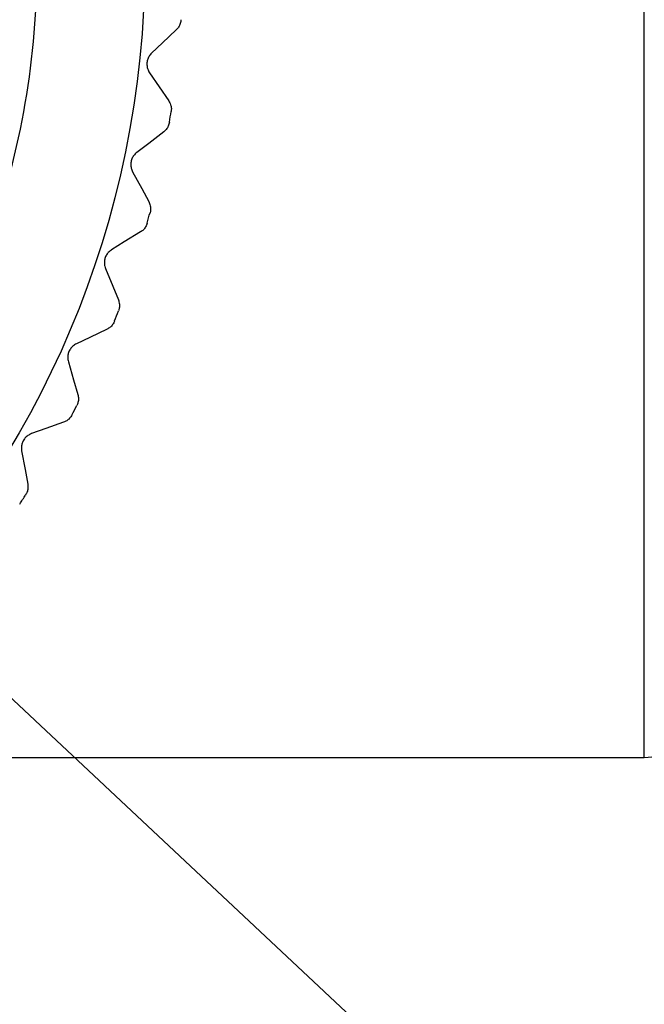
# Model space of a CAD drawing. Header units: millimetres. Extents: x 6 to 273, y 6 to 210.
# Tile 57 of 75: x 57 to 65, y 36 to 49. Entities that reach past the tile are written whole.
import ezdxf

# ---------------------------------------------------------------- set-up
doc = ezdxf.new("R2010")
doc.units = ezdxf.units.MM
doc.linetypes.add('SLD-Solid', pattern=[0])
doc.layers.add('DIMENSIONS', color=140, linetype='SLD-Solid', lineweight=25)
doc.styles.add('SLDTEXTSTYLE0', font='TXT', dxfattribs={"width": 0.7})
doc.dimstyles.new('SLDDIMSTYLE0', dxfattribs={"dimtxt": 2.158008, "dimasz": 3.302, "dimexe": 0, "dimexo": 0.0625, "dimgap": 0.539502, "dimtad": 0, "dimtih": 1, "dimtoh": 1, "dimdec": 1, "dimrnd": 1e-09, "dimzin": 12, "dimdsep": 46, "dimtxsty": 'SLDTEXTSTYLE0', "dimsah": 1, "dimcen": 0, "dimadec": 0, "dimazin": 3, "dimtfac": 1, "dimtdec": 1, "dimtofl": 0, "dimtmove": 0, "dimatfit": 3, "dimfxl": 0, "dimfrac": 2, "dimtolj": 1, "dimtzin": 12, "dimarcsym": 0})

# ---------------------------------------------------------------- blocks, each defined once
blk = doc.blocks.new('_D_2')
at = {"layer": 'DIMENSIONS'}
for p, q in [((50.11, 46.468), (65.207, 32.325)), ((65.207, 32.325), (71.557, 32.325))]:
    blk.add_line(p, q, dxfattribs=at)
blk.add_solid([(50.11, 46.468), (52.172, 43.84), (52.867, 44.581)], dxfattribs=at)
at = {"layer": 'DIMENSIONS', "insert": (71.557, 33.339), "char_height": 2.117, "attachment_point": 1, "style": 'SLDTEXTSTYLE0'}
blk.add_mtext('3', dxfattribs=at)

msp = doc.modelspace()

# ---------------------------------------------------------------- linework, layer by layer
for p, q in [((65.127, 39.439), (65.127, 49.939)), ((58.604, 48.463), (58.856, 48.094)), ((53.706, 39.439), (65.127, 39.439))]:
    msp.add_line(p, q)
at = {"flags": 128}
for points in [[(58.956, 49.029), (58.774, 48.857), (58.631, 48.721)], [(58.79, 47.684), (58.592, 47.532), (58.435, 47.412)], [(58.38, 47.158), (58.5, 46.937), (58.593, 46.764)], [(58.485, 46.364), (58.271, 46.233), (58.103, 46.13)], [(58.022, 45.884), (58.118, 45.651), (58.192, 45.47)], [(58.043, 45.083), (57.817, 44.975), (57.639, 44.89)], [(57.533, 44.654), (57.603, 44.413), (57.659, 44.224)], [(57.469, 43.855), (57.234, 43.772), (57.047, 43.706)], [(56.917, 43.481), (56.962, 43.234), (56.998, 43.041)]]:
    msp.add_lwpolyline(points, dxfattribs=at)
msp.add_circle((46.041, 49.939), 12.5)
for centre, radius, start, end in [((46.04, 49.939), 13.001, 350.5752, 351.2017), ((45.957, 49.961), 13.087, 344.5779, 345.2002), ((46.008, 49.952), 13.035, 338.5758, 339.2006), ((46.059, 49.93), 12.98, 332.5742, 333.2017), ((46.096, 49.903), 12.935, 326.5735, 327.2032), ((65.127, 40.439), 1, 270.0001, 314.9999)]:
    msp.add_arc(centre, radius, start, end)
for points, knots in [([(55.133, 43.653), (55.234, 43.783), (55.717, 44.405), (56.32, 45.698), (56.907, 47.475), (57.158, 49.339), (57.106, 51.215), (56.73, 53.056), (56.058, 54.809), (55.094, 56.421), (53.879, 57.852), (52.435, 59.054), (50.814, 60.002), (49.055, 60.658), (47.211, 61.015), (45.333, 61.05), (43.475, 60.777), (41.692, 60.188), (40.03, 59.314), (38.541, 58.169), (37.255, 56.78), (36.198, 55.18), (35.737, 53.983), (35.507, 53.385)], [0, 0, 0, 0, 0.012978, 0.062196, 0.111414, 0.160633, 0.209851, 0.259069, 0.308287, 0.357506, 0.406724, 0.455942, 0.50516, 0.554379, 0.603597, 0.652815, 0.702033, 0.751252, 0.80047, 0.849688, 0.898907, 0.949453, 1, 1, 1, 1]), ([(59.018, 49.162), (59.016, 49.145), (59.011, 49.111), (58.989, 49.065), (58.967, 49.041), (58.956, 49.029)], [0, 0, 0, 0, 0.352991, 0.684743, 1, 1, 1, 1]), ([(58.631, 48.721), (58.619, 48.707), (58.595, 48.681), (58.574, 48.631), (58.567, 48.581), (58.572, 48.532), (58.585, 48.493), (58.598, 48.472), (58.604, 48.463)], [0, 0, 0, 0, 0.197312, 0.377307, 0.56599, 0.731333, 0.895377, 1, 1, 1, 1]), ([(58.856, 48.094), (58.865, 48.077), (58.883, 48.045), (58.893, 47.995), (58.89, 47.964), (58.888, 47.95)], [0, 0, 0, 0, 0.383652, 0.729184, 1, 1, 1, 1]), ([(58.866, 47.81), (58.862, 47.793), (58.853, 47.759), (58.826, 47.716), (58.802, 47.694), (58.79, 47.684)], [0, 0, 0, 0, 0.352996, 0.684738, 1, 1, 1, 1]), ([(58.435, 47.412), (58.421, 47.399), (58.395, 47.376), (58.369, 47.328), (58.356, 47.279), (58.356, 47.23), (58.365, 47.19), (58.376, 47.167), (58.38, 47.158)], [0, 0, 0, 0, 0.197316, 0.377308, 0.56599, 0.731331, 0.895371, 1, 1, 1, 1]), ([(58.593, 46.764), (58.601, 46.747), (58.615, 46.713), (58.619, 46.662), (58.613, 46.632), (58.61, 46.618)], [0, 0, 0, 0, 0.383656, 0.729186, 1, 1, 1, 1]), ([(58.573, 46.481), (58.567, 46.464), (58.555, 46.432), (58.524, 46.392), (58.498, 46.373), (58.485, 46.364)], [0, 0, 0, 0, 0.352989, 0.684737, 1, 1, 1, 1]), ([(58.103, 46.13), (58.088, 46.119), (58.059, 46.098), (58.028, 46.054), (58.011, 46.006), (58.006, 45.958), (58.01, 45.917), (58.019, 45.893), (58.022, 45.884)], [0, 0, 0, 0, 0.1973114, 0.3773092, 0.5659901, 0.7313323, 0.8953738, 1, 1, 1, 1]), ([(58.192, 45.47), (58.198, 45.451), (58.209, 45.416), (58.207, 45.365), (58.198, 45.336), (58.194, 45.323)], [0, 0, 0, 0, 0.383652, 0.729183, 1, 1, 1, 1]), ([(58.143, 45.19), (58.135, 45.174), (58.12, 45.143), (58.085, 45.106), (58.057, 45.09), (58.043, 45.083)], [0, 0, 0, 0, 0.3529875, 0.6847442, 1, 1, 1, 1]), ([(57.639, 44.89), (57.623, 44.881), (57.592, 44.863), (57.557, 44.822), (57.534, 44.777), (57.524, 44.729), (57.524, 44.688), (57.53, 44.663), (57.533, 44.654)], [0, 0, 0, 0, 0.19731, 0.377308, 0.565987, 0.731331, 0.895371, 1, 1, 1, 1]), ([(57.659, 44.224), (57.662, 44.205), (57.67, 44.169), (57.663, 44.119), (57.651, 44.09), (57.645, 44.078)], [0, 0, 0, 0, 0.383651, 0.729183, 1, 1, 1, 1]), ([(57.58, 43.951), (57.571, 43.936), (57.553, 43.907), (57.514, 43.874), (57.484, 43.861), (57.469, 43.855)], [0, 0, 0, 0, 0.352996, 0.684756, 1, 1, 1, 1]), ([(57.047, 43.706), (57.03, 43.698), (56.998, 43.684), (56.959, 43.647), (56.931, 43.604), (56.916, 43.557), (56.912, 43.516), (56.916, 43.491), (56.917, 43.481)], [0, 0, 0, 0, 0.197311, 0.377306, 0.565988, 0.731331, 0.895372, 1, 1, 1, 1]), ([(56.998, 43.041), (56.999, 43.022), (57.003, 42.985), (56.991, 42.936), (56.976, 42.909), (56.969, 42.897)], [0, 0, 0, 0, 0.383651, 0.729185, 1, 1, 1, 1])]:
    msp.add_open_spline(points, degree=3, knots=knots)

# ---------------------------------------------------------------- dimensions: what is measured, and where the dimension line sits
at = {"layer": 'DIMENSIONS'}
dim = msp.add_diameter_dim_2p(p1=(48.933, 47.57), p2=(50.11, 46.468), text='3', dimstyle='SLDDIMSTYLE0', override={"dimpost": '<>'}, dxfattribs=at)
dim.commit()
dim.dimension.update_dxf_attribs({"geometry": '_D_2', "text_midpoint": (72.454, 32.325), "dimtype": 163})

doc.saveas('drawing.dxf')
